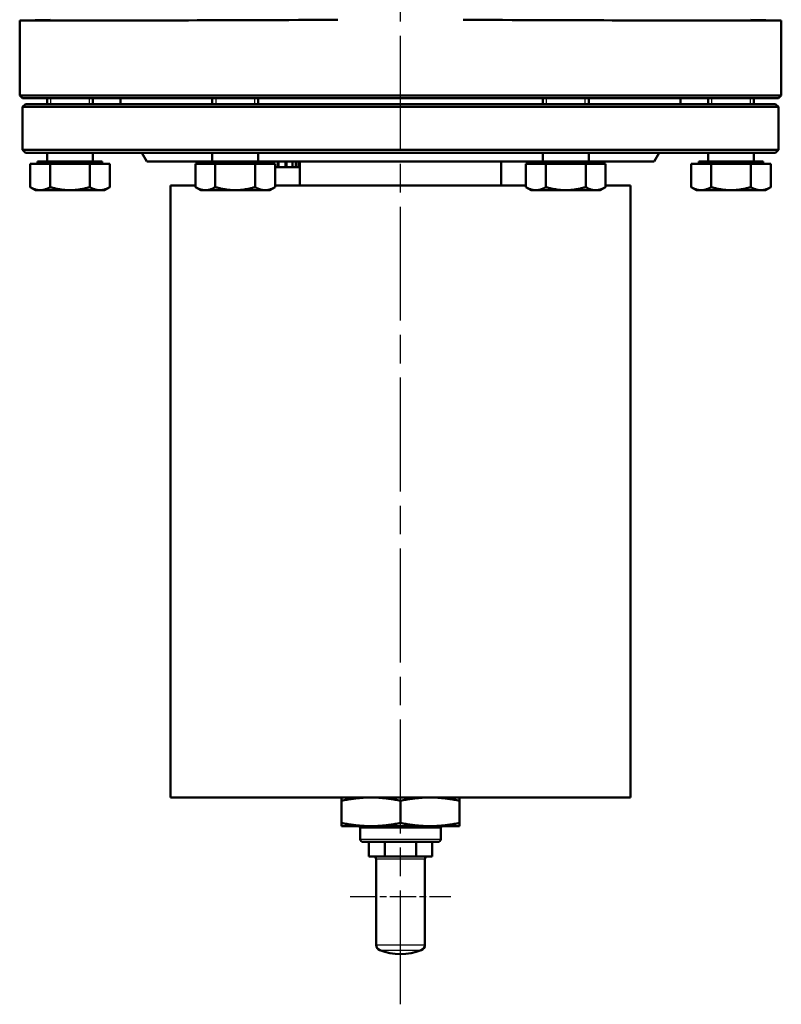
# Model space of a CAD drawing. Header units: millimetres. Extents: x 257 to 2036, y 206 to 1822.
# Tile 13 of 66: x 275 to 540, y 833 to 1176. Entities that reach past the tile are written whole.
import ezdxf

# ---------------------------------------------------------------- set-up
doc = ezdxf.new("R2010")
doc.units = ezdxf.units.MM
doc.header["$LTSCALE"] = 7
doc.linetypes.add('CHAIN', pattern=[0.3543, 0.2362, -0.0295, 0.0591, -0.0295])
for name, color, linetype, lineweight in [('Gewinde(DIN)', 3, 'Continuous', 25), ('Mittellinie(DIN)', 4, 'CHAIN', 25), ('Mittelpunktmarkierung(DIN)', 4, 'CHAIN', 25), ('Sichtbare Kanten(DIN)', 7, 'Continuous', 50), ('Sichtbare tangentiale Kanten(DIN)', 3, 'Continuous', 25)]:
    doc.layers.add(name, color=color, linetype=linetype, lineweight=lineweight)

msp = doc.modelspace()

# ---------------------------------------------------------------- linework, layer by layer
at = {"layer": 'Gewinde(DIN)'}
for p, q in [((286.07, 1148.33), (286.07, 1146.33)), ((299.65, 1146.33), (299.65, 1148.33)), ((343.57, 1148.33), (343.57, 1146.33)), ((357.15, 1146.33), (357.15, 1148.33)), ((458.57, 1148.33), (458.57, 1146.33)), ((472.15, 1146.33), (472.15, 1148.33)), ((516.07, 1148.33), (516.07, 1146.33)), ((529.65, 1146.33), (529.65, 1148.33)), ((393.77, 894.93), (393.77, 894.52)), ((421.95, 894.52), (421.95, 894.93))]:
    msp.add_line(p, q, dxfattribs=at)
at = {"layer": 'Mittellinie(DIN)', "linetype": 'CHAIN', "ltscale": 23.990969}
msp.add_line((407.86, 832.92), (407.86, 1821.73), dxfattribs=at)
at = {"layer": 'Mittelpunktmarkierung(DIN)', "linetype": 'CHAIN', "ltscale": 5.555937}
msp.add_line((390.36, 870.42), (425.36, 870.42), dxfattribs=at)
at = {"layer": 'Sichtbare Kanten(DIN)'}
for p, q in [((285.94, 1175.68), (275.36, 1175.41)), ((529.78, 1175.68), (540.36, 1175.41)), ((275.36, 1149.33), (275.36, 1175.41)), ((540.36, 1149.33), (540.36, 1175.41)), ((275.36, 1149.33), (540.36, 1149.33)), ((276.36, 1148.33), (275.36, 1149.33)), ((539.36, 1148.33), (276.36, 1148.33)), ((284.86, 1146.33), (284.86, 1148.33)), ((300.86, 1146.33), (300.86, 1148.33)), ((310.46, 1148.33), (310.46, 1146.33)), ((342.36, 1146.33), (342.36, 1148.33)), ((358.36, 1146.33), (358.36, 1148.33)), ((457.36, 1146.33), (457.36, 1148.33)), ((473.36, 1146.33), (473.36, 1148.33)), ((505.26, 1148.33), (505.26, 1146.33)), ((514.86, 1146.33), (514.86, 1148.33)), ((530.86, 1146.33), (530.86, 1148.33)), ((539.36, 1148.33), (540.36, 1149.33)), ((277.36, 1146.33), (276.36, 1145.33)), ((276.36, 1145.33), (276.36, 1130.33)), ((539.36, 1145.33), (276.36, 1145.33)), ((277.36, 1146.33), (538.36, 1146.33)), ((538.36, 1146.33), (539.36, 1145.33)), ((539.36, 1145.33), (539.36, 1130.33)), ((276.36, 1130.33), (539.36, 1130.33)), ((277.36, 1129.33), (276.36, 1130.33)), ((538.36, 1129.33), (277.36, 1129.33)), ((284.86, 1126.33), (284.86, 1129.33)), ((300.86, 1126.33), (300.86, 1129.33)), ((319.59, 1126.33), (317.86, 1129.33)), ((342.36, 1126.33), (342.36, 1129.33)), ((358.36, 1126.33), (358.36, 1129.33)), ((457.36, 1126.33), (457.36, 1129.33)), ((473.36, 1126.33), (473.36, 1129.33)), ((496.13, 1126.33), (497.86, 1129.33)), ((514.86, 1126.33), (514.86, 1129.33)), ((530.86, 1126.33), (530.86, 1129.33)), ((538.36, 1129.33), (539.36, 1130.33)), ((279, 1125.53), (285.93, 1125.53)), ((279, 1125.53), (279, 1117.4)), ((304.1, 1126.33), (281.61, 1126.33)), ((281.61, 1125.53), (281.61, 1126.33)), ((285.93, 1125.53), (299.79, 1125.53)), ((285.93, 1125.53), (285.93, 1117.4)), ((299.79, 1125.53), (299.79, 1117.4)), ((299.79, 1125.53), (306.72, 1125.53)), ((304.1, 1125.53), (304.1, 1126.33)), ((306.72, 1125.53), (306.72, 1117.4)), ((319.59, 1126.33), (339.11, 1126.33)), ((336.5, 1125.53), (343.43, 1125.53)), ((336.5, 1125.53), (336.5, 1117.4)), ((361.6, 1126.33), (339.11, 1126.33)), ((339.11, 1125.53), (339.11, 1126.33)), ((343.43, 1125.53), (357.29, 1125.53)), ((343.43, 1125.53), (343.43, 1117.4)), ((357.29, 1125.53), (357.29, 1117.4)), ((357.29, 1125.53), (364.22, 1125.53)), ((361.6, 1125.53), (361.6, 1126.33)), ((361.6, 1126.33), (454.11, 1126.33)), ((364.22, 1125.53), (364.22, 1117.4)), ((364.22, 1124.33), (365.21, 1124.33)), ((365.21, 1126.33), (365.21, 1124.33)), ((365.21, 1124.33), (365.39, 1124.33)), ((365.39, 1126.33), (365.39, 1124.33)), ((365.39, 1124.33), (367.82, 1124.33)), ((367.82, 1126.33), (367.82, 1124.33)), ((367.82, 1124.33), (368.18, 1124.33)), ((368.18, 1126.33), (368.18, 1124.33)), ((368.18, 1124.33), (370.29, 1124.33)), ((370.29, 1126.33), (370.29, 1124.33)), ((370.29, 1124.33), (371.42, 1124.33)), ((371.42, 1126.33), (371.42, 1124.33)), ((371.42, 1124.33), (372.32, 1124.33)), ((372.32, 1126.33), (372.32, 1124.33)), ((372.32, 1124.33), (372.86, 1124.33)), ((372.86, 1117.93), (372.86, 1126.33)), ((442.86, 1117.93), (442.86, 1126.33)), ((451.5, 1125.53), (458.43, 1125.53)), ((451.5, 1125.53), (451.5, 1117.4)), ((476.6, 1126.33), (454.11, 1126.33)), ((454.11, 1125.53), (454.11, 1126.33)), ((458.43, 1125.53), (472.29, 1125.53)), ((458.43, 1125.53), (458.43, 1117.4)), ((472.29, 1125.53), (472.29, 1117.4)), ((472.29, 1125.53), (479.22, 1125.53)), ((476.6, 1125.53), (476.6, 1126.33)), ((476.6, 1126.33), (496.13, 1126.33)), ((479.22, 1125.53), (479.22, 1117.4)), ((509, 1125.53), (515.93, 1125.53)), ((509, 1125.53), (509, 1117.4)), ((534.1, 1126.33), (511.61, 1126.33)), ((511.61, 1125.53), (511.61, 1126.33)), ((515.93, 1125.53), (529.79, 1125.53)), ((515.93, 1125.53), (515.93, 1117.4)), ((529.79, 1125.53), (529.79, 1117.4)), ((529.79, 1125.53), (536.72, 1125.53)), ((534.1, 1125.53), (534.1, 1126.33)), ((536.72, 1125.53), (536.72, 1117.4)), ((280.86, 1116.33), (279, 1117.4)), ((304.86, 1116.33), (306.72, 1117.4)), ((327.86, 1117.93), (336.5, 1117.93)), ((327.86, 1117.93), (327.86, 904.93)), ((338.36, 1116.33), (336.5, 1117.4)), ((362.36, 1116.33), (364.22, 1117.4)), ((364.22, 1117.93), (451.5, 1117.93)), ((453.36, 1116.33), (451.5, 1117.4)), ((477.36, 1116.33), (479.22, 1117.4)), ((479.22, 1117.93), (487.86, 1117.93)), ((487.86, 1117.93), (487.86, 904.93)), ((510.86, 1116.33), (509, 1117.4)), ((534.86, 1116.33), (536.72, 1117.4)), ((280.86, 1116.33), (282.47, 1116.33)), ((282.47, 1116.33), (292.86, 1116.33)), ((292.86, 1116.33), (303.25, 1116.33)), ((303.25, 1116.33), (304.86, 1116.33)), ((338.36, 1116.33), (339.97, 1116.33)), ((339.97, 1116.33), (350.36, 1116.33)), ((350.36, 1116.33), (360.75, 1116.33)), ((360.75, 1116.33), (362.36, 1116.33)), ((453.36, 1116.33), (454.97, 1116.33)), ((454.97, 1116.33), (465.36, 1116.33)), ((465.36, 1116.33), (475.75, 1116.33)), ((475.75, 1116.33), (477.36, 1116.33)), ((510.86, 1116.33), (512.47, 1116.33)), ((512.47, 1116.33), (522.86, 1116.33)), ((522.86, 1116.33), (533.25, 1116.33)), ((533.25, 1116.33), (534.86, 1116.33)), ((327.86, 904.93), (487.86, 904.93)), ((387.36, 903.77), (387.36, 904.93)), ((428.36, 904.93), (428.36, 903.77)), ((387.36, 903.77), (387.36, 896.08)), ((407.86, 903.77), (407.86, 896.08)), ((428.36, 903.77), (428.36, 896.08)), ((387.36, 894.93), (387.36, 896.08)), ((387.36, 894.93), (397.61, 894.93)), ((393.86, 894.43), (393.36, 894.93)), ((397.61, 894.93), (418.11, 894.93)), ((418.11, 894.93), (428.36, 894.93)), ((421.86, 894.43), (422.36, 894.93)), ((428.36, 896.08), (428.36, 894.93)), ((421.86, 894.43), (393.86, 894.43)), ((393.86, 894.43), (421.86, 894.43)), ((393.86, 894.43), (393.86, 890.43)), ((421.86, 894.43), (421.86, 890.43)), ((420.86, 889.43), (394.86, 889.43)), ((396.89, 884.43), (396.89, 889.43)), ((402.37, 884.43), (402.37, 889.43)), ((413.34, 884.43), (413.34, 889.43)), ((418.83, 884.43), (418.83, 889.43)), ((399.63, 884.43), (396.89, 884.43)), ((402.37, 884.43), (399.63, 884.43)), ((407.86, 884.43), (402.37, 884.43)), ((413.34, 884.43), (407.86, 884.43)), ((416.09, 884.43), (413.34, 884.43)), ((418.83, 884.43), (416.09, 884.43)), ((399.36, 853.64), (399.36, 883.43)), ((416.36, 853.64), (416.36, 883.43))]:
    msp.add_line(p, q, dxfattribs=at)
at = {"layer": 'Sichtbare Kanten(DIN)', "flags": 128}
for points in [[(275.36, 1175.41), (275.41, 1175.41), (275.55, 1175.41), (275.78, 1175.41), (276.1, 1175.41), (276.52, 1175.41), (277.03, 1175.41), (277.63, 1175.41), (278.32, 1175.41), (279.11, 1175.41), (279.98, 1175.41), (280.95, 1175.41), (282, 1175.41), (283.15, 1175.41), (284.38, 1175.41), (285.7, 1175.41), (287.11, 1175.41), (288.59, 1175.41), (290.16, 1175.42), (291.82, 1175.42), (293.55, 1175.42), (295.37, 1175.42), (297.26, 1175.42), (299.23, 1175.42), (301.28, 1175.42), (303.4, 1175.43), (305.6, 1175.43), (307.88, 1175.43), (310.22, 1175.43), (312.64, 1175.44), (315.12, 1175.44), (317.66, 1175.44), (320.26, 1175.44), (322.92, 1175.45), (325.64, 1175.45), (328.42, 1175.46), (331.26, 1175.46), (334.15, 1175.46), (337.09, 1175.47), (340.08, 1175.48), (343.12, 1175.48), (346.21, 1175.49), (349.35, 1175.5), (352.53, 1175.51), (355.75, 1175.52), (359.01, 1175.53), (362.3, 1175.54), (365.62, 1175.55), (368.98, 1175.57), (372.36, 1175.59), (375.76, 1175.61), (379.19, 1175.63), (382.64, 1175.66), (386.11, 1175.69)], [(429.61, 1175.69), (433.08, 1175.66), (436.53, 1175.63), (439.95, 1175.61), (443.36, 1175.59), (446.74, 1175.57), (450.09, 1175.55), (453.41, 1175.54), (456.71, 1175.53), (459.96, 1175.52), (463.18, 1175.51), (466.36, 1175.5), (469.49, 1175.49), (472.58, 1175.48), (475.62, 1175.48), (478.61, 1175.47), (481.56, 1175.46), (484.45, 1175.46), (487.29, 1175.46), (490.07, 1175.45), (492.8, 1175.45), (495.47, 1175.44), (498.08, 1175.44), (500.63, 1175.44), (503.1, 1175.44), (505.51, 1175.43), (507.85, 1175.43), (510.12, 1175.43), (512.31, 1175.43), (514.43, 1175.42), (516.48, 1175.42), (518.45, 1175.42), (520.34, 1175.42), (522.16, 1175.42), (523.89, 1175.42), (525.55, 1175.42), (527.13, 1175.41), (528.62, 1175.41), (530.02, 1175.41), (531.34, 1175.41), (532.57, 1175.41), (533.71, 1175.41), (534.77, 1175.41), (535.73, 1175.41), (536.6, 1175.41), (537.39, 1175.41), (538.08, 1175.41), (538.68, 1175.41), (539.19, 1175.41), (539.61, 1175.41), (539.94, 1175.41), (540.17, 1175.41), (540.31, 1175.41), (540.36, 1175.41)], [(279, 1117.4), (279.16, 1117.31), (279.32, 1117.22), (279.47, 1117.14), (279.63, 1117.06), (279.78, 1116.99), (279.93, 1116.92), (280.08, 1116.86), (280.22, 1116.8), (280.37, 1116.74), (280.51, 1116.69), (280.66, 1116.64), (280.8, 1116.59), (280.94, 1116.55), (281.08, 1116.51), (281.22, 1116.48), (281.36, 1116.44), (281.5, 1116.42), (281.64, 1116.39), (281.78, 1116.37), (281.91, 1116.36), (282.05, 1116.34), (282.19, 1116.34), (282.33, 1116.33), (282.47, 1116.33)], [(282.47, 1116.33), (282.61, 1116.33), (282.74, 1116.34), (282.88, 1116.34), (283.02, 1116.36), (283.16, 1116.37), (283.3, 1116.39), (283.44, 1116.42), (283.58, 1116.44), (283.71, 1116.48), (283.85, 1116.51), (283.99, 1116.55), (284.14, 1116.59), (284.28, 1116.64), (284.42, 1116.69), (284.57, 1116.74), (284.71, 1116.8), (284.86, 1116.86), (285.01, 1116.92), (285.16, 1116.99), (285.31, 1117.06), (285.46, 1117.14), (285.61, 1117.22), (285.77, 1117.31), (285.93, 1117.4)], [(285.93, 1117.4), (286.25, 1117.31), (286.56, 1117.22), (286.87, 1117.14), (287.18, 1117.06), (287.48, 1116.99), (287.78, 1116.92), (288.08, 1116.86), (288.37, 1116.8), (288.66, 1116.74), (288.95, 1116.69), (289.24, 1116.64), (289.52, 1116.59), (289.8, 1116.55), (290.09, 1116.51), (290.37, 1116.48), (290.64, 1116.44), (290.92, 1116.42), (291.2, 1116.39), (291.48, 1116.37), (291.75, 1116.36), (292.03, 1116.34), (292.3, 1116.34), (292.58, 1116.33), (292.86, 1116.33)], [(292.86, 1116.33), (293.14, 1116.33), (293.41, 1116.34), (293.69, 1116.34), (293.97, 1116.36), (294.24, 1116.37), (294.52, 1116.39), (294.8, 1116.42), (295.08, 1116.44), (295.35, 1116.48), (295.63, 1116.51), (295.91, 1116.55), (296.2, 1116.59), (296.48, 1116.64), (296.77, 1116.69), (297.06, 1116.74), (297.35, 1116.8), (297.64, 1116.86), (297.94, 1116.92), (298.24, 1116.99), (298.54, 1117.06), (298.84, 1117.14), (299.15, 1117.22), (299.47, 1117.31), (299.79, 1117.4)], [(299.79, 1117.4), (299.95, 1117.31), (300.1, 1117.22), (300.26, 1117.14), (300.41, 1117.06), (300.56, 1116.99), (300.71, 1116.92), (300.86, 1116.86), (301.01, 1116.8), (301.15, 1116.74), (301.3, 1116.69), (301.44, 1116.64), (301.58, 1116.59), (301.72, 1116.55), (301.86, 1116.51), (302, 1116.48), (302.14, 1116.44), (302.28, 1116.42), (302.42, 1116.39), (302.56, 1116.37), (302.7, 1116.36), (302.84, 1116.34), (302.97, 1116.34), (303.11, 1116.33), (303.25, 1116.33)], [(303.25, 1116.33), (303.39, 1116.33), (303.53, 1116.34), (303.67, 1116.34), (303.81, 1116.36), (303.94, 1116.37), (304.08, 1116.39), (304.22, 1116.42), (304.36, 1116.44), (304.5, 1116.48), (304.64, 1116.51), (304.78, 1116.55), (304.92, 1116.59), (305.06, 1116.64), (305.21, 1116.69), (305.35, 1116.74), (305.5, 1116.8), (305.64, 1116.86), (305.79, 1116.92), (305.94, 1116.99), (306.09, 1117.06), (306.24, 1117.14), (306.4, 1117.22), (306.56, 1117.31), (306.72, 1117.4)], [(336.5, 1117.4), (336.66, 1117.31), (336.82, 1117.22), (336.97, 1117.14), (337.13, 1117.06), (337.28, 1116.99), (337.43, 1116.92), (337.58, 1116.86), (337.72, 1116.8), (337.87, 1116.74), (338.01, 1116.69), (338.16, 1116.64), (338.3, 1116.59), (338.44, 1116.55), (338.58, 1116.51), (338.72, 1116.48), (338.86, 1116.44), (339, 1116.42), (339.14, 1116.39), (339.28, 1116.37), (339.41, 1116.36), (339.55, 1116.34), (339.69, 1116.34), (339.83, 1116.33), (339.97, 1116.33)], [(339.97, 1116.33), (340.11, 1116.33), (340.24, 1116.34), (340.38, 1116.34), (340.52, 1116.36), (340.66, 1116.37), (340.8, 1116.39), (340.94, 1116.42), (341.08, 1116.44), (341.21, 1116.48), (341.35, 1116.51), (341.49, 1116.55), (341.64, 1116.59), (341.78, 1116.64), (341.92, 1116.69), (342.07, 1116.74), (342.21, 1116.8), (342.36, 1116.86), (342.51, 1116.92), (342.66, 1116.99), (342.81, 1117.06), (342.96, 1117.14), (343.11, 1117.22), (343.27, 1117.31), (343.43, 1117.4)], [(343.43, 1117.4), (343.75, 1117.31), (344.06, 1117.22), (344.37, 1117.14), (344.68, 1117.06), (344.98, 1116.99), (345.28, 1116.92), (345.58, 1116.86), (345.87, 1116.8), (346.16, 1116.74), (346.45, 1116.69), (346.74, 1116.64), (347.02, 1116.59), (347.3, 1116.55), (347.59, 1116.51), (347.87, 1116.48), (348.14, 1116.44), (348.42, 1116.42), (348.7, 1116.39), (348.98, 1116.37), (349.25, 1116.36), (349.53, 1116.34), (349.8, 1116.34), (350.08, 1116.33), (350.36, 1116.33)], [(350.36, 1116.33), (350.64, 1116.33), (350.91, 1116.34), (351.19, 1116.34), (351.47, 1116.36), (351.74, 1116.37), (352.02, 1116.39), (352.3, 1116.42), (352.58, 1116.44), (352.85, 1116.48), (353.13, 1116.51), (353.41, 1116.55), (353.7, 1116.59), (353.98, 1116.64), (354.27, 1116.69), (354.56, 1116.74), (354.85, 1116.8), (355.14, 1116.86), (355.44, 1116.92), (355.74, 1116.99), (356.04, 1117.06), (356.34, 1117.14), (356.65, 1117.22), (356.97, 1117.31), (357.29, 1117.4)], [(357.29, 1117.4), (357.45, 1117.31), (357.6, 1117.22), (357.76, 1117.14), (357.91, 1117.06), (358.06, 1116.99), (358.21, 1116.92), (358.36, 1116.86), (358.51, 1116.8), (358.65, 1116.74), (358.8, 1116.69), (358.94, 1116.64), (359.08, 1116.59), (359.22, 1116.55), (359.36, 1116.51), (359.5, 1116.48), (359.64, 1116.44), (359.78, 1116.42), (359.92, 1116.39), (360.06, 1116.37), (360.2, 1116.36), (360.34, 1116.34), (360.47, 1116.34), (360.61, 1116.33), (360.75, 1116.33)], [(360.75, 1116.33), (360.89, 1116.33), (361.03, 1116.34), (361.17, 1116.34), (361.31, 1116.36), (361.44, 1116.37), (361.58, 1116.39), (361.72, 1116.42), (361.86, 1116.44), (362, 1116.48), (362.14, 1116.51), (362.28, 1116.55), (362.42, 1116.59), (362.56, 1116.64), (362.71, 1116.69), (362.85, 1116.74), (363, 1116.8), (363.14, 1116.86), (363.29, 1116.92), (363.44, 1116.99), (363.59, 1117.06), (363.74, 1117.14), (363.9, 1117.22), (364.06, 1117.31), (364.22, 1117.4)], [(451.5, 1117.4), (451.66, 1117.31), (451.82, 1117.22), (451.97, 1117.14), (452.13, 1117.06), (452.28, 1116.99), (452.43, 1116.92), (452.58, 1116.86), (452.72, 1116.8), (452.87, 1116.74), (453.01, 1116.69), (453.16, 1116.64), (453.3, 1116.59), (453.44, 1116.55), (453.58, 1116.51), (453.72, 1116.48), (453.86, 1116.44), (454, 1116.42), (454.14, 1116.39), (454.28, 1116.37), (454.41, 1116.36), (454.55, 1116.34), (454.69, 1116.34), (454.83, 1116.33), (454.97, 1116.33)], [(454.97, 1116.33), (455.11, 1116.33), (455.24, 1116.34), (455.38, 1116.34), (455.52, 1116.36), (455.66, 1116.37), (455.8, 1116.39), (455.94, 1116.42), (456.08, 1116.44), (456.21, 1116.48), (456.35, 1116.51), (456.49, 1116.55), (456.64, 1116.59), (456.78, 1116.64), (456.92, 1116.69), (457.07, 1116.74), (457.21, 1116.8), (457.36, 1116.86), (457.51, 1116.92), (457.66, 1116.99), (457.81, 1117.06), (457.96, 1117.14), (458.11, 1117.22), (458.27, 1117.31), (458.43, 1117.4)], [(458.43, 1117.4), (458.75, 1117.31), (459.06, 1117.22), (459.37, 1117.14), (459.68, 1117.06), (459.98, 1116.99), (460.28, 1116.92), (460.58, 1116.86), (460.87, 1116.8), (461.16, 1116.74), (461.45, 1116.69), (461.74, 1116.64), (462.02, 1116.59), (462.3, 1116.55), (462.59, 1116.51), (462.87, 1116.48), (463.14, 1116.44), (463.42, 1116.42), (463.7, 1116.39), (463.98, 1116.37), (464.25, 1116.36), (464.53, 1116.34), (464.8, 1116.34), (465.08, 1116.33), (465.36, 1116.33)], [(465.36, 1116.33), (465.64, 1116.33), (465.91, 1116.34), (466.19, 1116.34), (466.47, 1116.36), (466.74, 1116.37), (467.02, 1116.39), (467.3, 1116.42), (467.58, 1116.44), (467.85, 1116.48), (468.13, 1116.51), (468.41, 1116.55), (468.7, 1116.59), (468.98, 1116.64), (469.27, 1116.69), (469.56, 1116.74), (469.85, 1116.8), (470.14, 1116.86), (470.44, 1116.92), (470.74, 1116.99), (471.04, 1117.06), (471.34, 1117.14), (471.65, 1117.22), (471.97, 1117.31), (472.29, 1117.4)], [(472.29, 1117.4), (472.45, 1117.31), (472.6, 1117.22), (472.76, 1117.14), (472.91, 1117.06), (473.06, 1116.99), (473.21, 1116.92), (473.36, 1116.86), (473.51, 1116.8), (473.65, 1116.74), (473.8, 1116.69), (473.94, 1116.64), (474.08, 1116.59), (474.22, 1116.55), (474.36, 1116.51), (474.5, 1116.48), (474.64, 1116.44), (474.78, 1116.42), (474.92, 1116.39), (475.06, 1116.37), (475.2, 1116.36), (475.34, 1116.34), (475.47, 1116.34), (475.61, 1116.33), (475.75, 1116.33)], [(475.75, 1116.33), (475.89, 1116.33), (476.03, 1116.34), (476.17, 1116.34), (476.31, 1116.36), (476.44, 1116.37), (476.58, 1116.39), (476.72, 1116.42), (476.86, 1116.44), (477, 1116.48), (477.14, 1116.51), (477.28, 1116.55), (477.42, 1116.59), (477.56, 1116.64), (477.71, 1116.69), (477.85, 1116.74), (478, 1116.8), (478.14, 1116.86), (478.29, 1116.92), (478.44, 1116.99), (478.59, 1117.06), (478.74, 1117.14), (478.9, 1117.22), (479.06, 1117.31), (479.22, 1117.4)], [(509, 1117.4), (509.16, 1117.31), (509.32, 1117.22), (509.47, 1117.14), (509.63, 1117.06), (509.78, 1116.99), (509.93, 1116.92), (510.08, 1116.86), (510.22, 1116.8), (510.37, 1116.74), (510.51, 1116.69), (510.66, 1116.64), (510.8, 1116.59), (510.94, 1116.55), (511.08, 1116.51), (511.22, 1116.48), (511.36, 1116.44), (511.5, 1116.42), (511.64, 1116.39), (511.78, 1116.37), (511.91, 1116.36), (512.05, 1116.34), (512.19, 1116.34), (512.33, 1116.33), (512.47, 1116.33)], [(512.47, 1116.33), (512.61, 1116.33), (512.74, 1116.34), (512.88, 1116.34), (513.02, 1116.36), (513.16, 1116.37), (513.3, 1116.39), (513.44, 1116.42), (513.58, 1116.44), (513.71, 1116.48), (513.85, 1116.51), (513.99, 1116.55), (514.14, 1116.59), (514.28, 1116.64), (514.42, 1116.69), (514.57, 1116.74), (514.71, 1116.8), (514.86, 1116.86), (515.01, 1116.92), (515.16, 1116.99), (515.31, 1117.06), (515.46, 1117.14), (515.61, 1117.22), (515.77, 1117.31), (515.93, 1117.4)], [(515.93, 1117.4), (516.25, 1117.31), (516.56, 1117.22), (516.87, 1117.14), (517.18, 1117.06), (517.48, 1116.99), (517.78, 1116.92), (518.08, 1116.86), (518.37, 1116.8), (518.66, 1116.74), (518.95, 1116.69), (519.24, 1116.64), (519.52, 1116.59), (519.8, 1116.55), (520.09, 1116.51), (520.37, 1116.48), (520.64, 1116.44), (520.92, 1116.42), (521.2, 1116.39), (521.48, 1116.37), (521.75, 1116.36), (522.03, 1116.34), (522.3, 1116.34), (522.58, 1116.33), (522.86, 1116.33)], [(522.86, 1116.33), (523.14, 1116.33), (523.41, 1116.34), (523.69, 1116.34), (523.97, 1116.36), (524.24, 1116.37), (524.52, 1116.39), (524.8, 1116.42), (525.08, 1116.44), (525.35, 1116.48), (525.63, 1116.51), (525.91, 1116.55), (526.2, 1116.59), (526.48, 1116.64), (526.77, 1116.69), (527.06, 1116.74), (527.35, 1116.8), (527.64, 1116.86), (527.94, 1116.92), (528.24, 1116.99), (528.54, 1117.06), (528.84, 1117.14), (529.15, 1117.22), (529.47, 1117.31), (529.79, 1117.4)], [(529.79, 1117.4), (529.95, 1117.31), (530.1, 1117.22), (530.26, 1117.14), (530.41, 1117.06), (530.56, 1116.99), (530.71, 1116.92), (530.86, 1116.86), (531.01, 1116.8), (531.15, 1116.74), (531.3, 1116.69), (531.44, 1116.64), (531.58, 1116.59), (531.72, 1116.55), (531.86, 1116.51), (532, 1116.48), (532.14, 1116.44), (532.28, 1116.42), (532.42, 1116.39), (532.56, 1116.37), (532.7, 1116.36), (532.84, 1116.34), (532.97, 1116.34), (533.11, 1116.33), (533.25, 1116.33)], [(533.25, 1116.33), (533.39, 1116.33), (533.53, 1116.34), (533.67, 1116.34), (533.81, 1116.36), (533.94, 1116.37), (534.08, 1116.39), (534.22, 1116.42), (534.36, 1116.44), (534.5, 1116.48), (534.64, 1116.51), (534.78, 1116.55), (534.92, 1116.59), (535.06, 1116.64), (535.21, 1116.69), (535.35, 1116.74), (535.5, 1116.8), (535.64, 1116.86), (535.79, 1116.92), (535.94, 1116.99), (536.09, 1117.06), (536.24, 1117.14), (536.4, 1117.22), (536.56, 1117.31), (536.72, 1117.4)], [(397.61, 904.93), (397.2, 904.93), (396.79, 904.92), (396.38, 904.91), (395.97, 904.9), (395.56, 904.88), (395.15, 904.86), (394.74, 904.83), (394.33, 904.8), (393.92, 904.77), (393.51, 904.73), (393.09, 904.69), (392.67, 904.64), (392.25, 904.6), (391.83, 904.54), (391.4, 904.48), (390.97, 904.42), (390.54, 904.36), (390.1, 904.29), (389.66, 904.21), (389.21, 904.13), (388.76, 904.05), (388.3, 903.96), (387.83, 903.87), (387.36, 903.77)], [(407.86, 903.77), (407.39, 903.87), (406.92, 903.96), (406.46, 904.05), (406.01, 904.13), (405.56, 904.21), (405.12, 904.29), (404.68, 904.36), (404.25, 904.42), (403.82, 904.48), (403.39, 904.54), (402.97, 904.6), (402.55, 904.64), (402.13, 904.69), (401.71, 904.73), (401.3, 904.77), (400.89, 904.8), (400.48, 904.83), (400.07, 904.86), (399.66, 904.88), (399.25, 904.9), (398.84, 904.91), (398.43, 904.92), (398.02, 904.93), (397.61, 904.93)], [(418.11, 904.93), (417.7, 904.93), (417.29, 904.92), (416.88, 904.91), (416.47, 904.9), (416.06, 904.88), (415.65, 904.86), (415.24, 904.83), (414.83, 904.8), (414.42, 904.77), (414.01, 904.73), (413.59, 904.69), (413.17, 904.64), (412.75, 904.6), (412.33, 904.54), (411.9, 904.48), (411.47, 904.42), (411.04, 904.36), (410.6, 904.29), (410.16, 904.21), (409.71, 904.13), (409.26, 904.05), (408.8, 903.96), (408.33, 903.87), (407.86, 903.77)], [(428.36, 903.77), (427.89, 903.87), (427.42, 903.96), (426.96, 904.05), (426.51, 904.13), (426.06, 904.21), (425.62, 904.29), (425.18, 904.36), (424.75, 904.42), (424.32, 904.48), (423.89, 904.54), (423.47, 904.6), (423.05, 904.64), (422.63, 904.69), (422.21, 904.73), (421.8, 904.77), (421.39, 904.8), (420.98, 904.83), (420.57, 904.86), (420.16, 904.88), (419.75, 904.9), (419.34, 904.91), (418.93, 904.92), (418.52, 904.93), (418.11, 904.93)], [(387.36, 896.08), (387.83, 895.98), (388.3, 895.89), (388.76, 895.8), (389.21, 895.72), (389.66, 895.64), (390.1, 895.57), (390.54, 895.5), (390.97, 895.43), (391.4, 895.37), (391.83, 895.31), (392.25, 895.26), (392.67, 895.21), (393.09, 895.17), (393.51, 895.12), (393.92, 895.09), (394.33, 895.05), (394.74, 895.02), (395.15, 895), (395.56, 894.98), (395.97, 894.96), (396.38, 894.95), (396.79, 894.94), (397.2, 894.93), (397.61, 894.93)], [(397.61, 894.93), (398.02, 894.93), (398.43, 894.94), (398.84, 894.95), (399.25, 894.96), (399.66, 894.98), (400.07, 895), (400.48, 895.02), (400.89, 895.05), (401.3, 895.09), (401.71, 895.12), (402.13, 895.17), (402.55, 895.21), (402.97, 895.26), (403.39, 895.31), (403.82, 895.37), (404.25, 895.43), (404.68, 895.5), (405.12, 895.57), (405.56, 895.64), (406.01, 895.72), (406.46, 895.8), (406.92, 895.89), (407.39, 895.98), (407.86, 896.08)], [(407.86, 896.08), (408.33, 895.98), (408.8, 895.89), (409.26, 895.8), (409.71, 895.72), (410.16, 895.64), (410.6, 895.57), (411.04, 895.5), (411.47, 895.43), (411.9, 895.37), (412.33, 895.31), (412.75, 895.26), (413.17, 895.21), (413.59, 895.17), (414.01, 895.12), (414.42, 895.09), (414.83, 895.05), (415.24, 895.02), (415.65, 895), (416.06, 894.98), (416.47, 894.96), (416.88, 894.95), (417.29, 894.94), (417.7, 894.93), (418.11, 894.93)], [(418.11, 894.93), (418.52, 894.93), (418.93, 894.94), (419.34, 894.95), (419.75, 894.96), (420.16, 894.98), (420.57, 895), (420.98, 895.02), (421.39, 895.05), (421.8, 895.09), (422.21, 895.12), (422.63, 895.17), (423.05, 895.21), (423.47, 895.26), (423.89, 895.31), (424.32, 895.37), (424.75, 895.43), (425.18, 895.5), (425.62, 895.57), (426.06, 895.64), (426.51, 895.72), (426.96, 895.8), (427.42, 895.89), (427.89, 895.98), (428.36, 896.08)]]:
    msp.add_lwpolyline(points, dxfattribs=at)
at = {"layer": 'Sichtbare Kanten(DIN)'}
for centre, radius, start, end in [((394.86, 890.43), 1, 180, 270), ((420.86, 890.43), 1, 270, 0), ((398.36, 883.43), 1, 0, 90), ((417.36, 883.43), 1, 90, 180), ((401.36, 853.64), 2, 180, 248.8316), ((414.36, 853.64), 2, 291.1684, 0), ((407.86, 870.42), 20, 248.8316, 291.1684)]:
    msp.add_arc(centre, radius, start, end, dxfattribs=at)
at = {"layer": 'Sichtbare tangentiale Kanten(DIN)'}
for p, q in [((393.86, 890.43), (421.86, 890.43)), ((416.36, 883.43), (399.36, 883.43)), ((399.36, 853.64), (416.36, 853.64)), ((400.64, 851.77), (415.08, 851.77))]:
    msp.add_line(p, q, dxfattribs=at)

doc.saveas('drawing.dxf')
